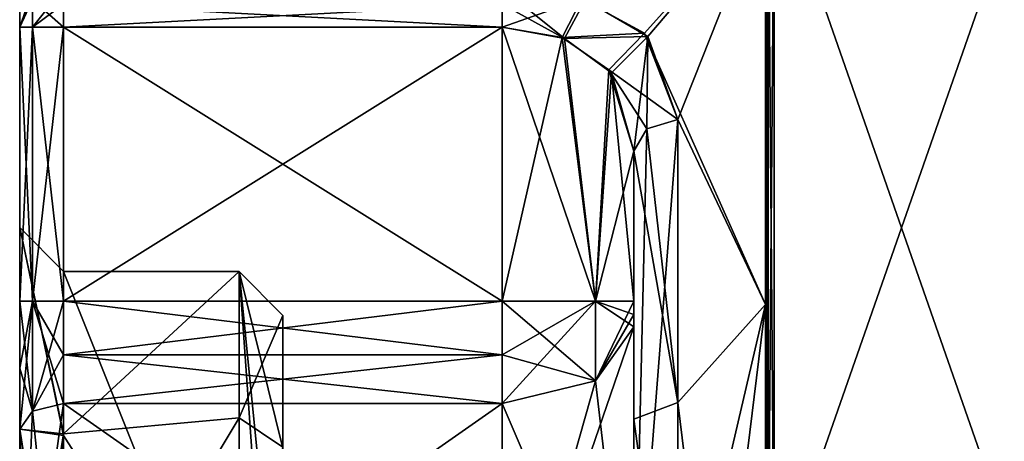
# Model space of a CAD drawing. Extents: x -23 to 700, y -1799 to -1.
# Tile 126 of 212: x -23 to -12, y -25 to -20. Entities that reach past the tile are written whole.
import ezdxf

# ---------------------------------------------------------------- set-up
doc = ezdxf.new("R2010")
doc.units = 0
doc.header["$LTSCALE"] = 67.568058
for name, color, linetype in [('1149', 7, 'CONTINUOUS'), ('1155', 7, 'CONTINUOUS'), ('1156', 7, 'CONTINUOUS'), ('1157', 7, 'CONTINUOUS'), ('1161', 7, 'CONTINUOUS'), ('1163', 7, 'CONTINUOUS'), ('1165', 7, 'CONTINUOUS'), ('1169', 7, 'CONTINUOUS'), ('1170', 7, 'CONTINUOUS'), ('1171', 7, 'CONTINUOUS'), ('1172', 7, 'CONTINUOUS'), ('1173', 7, 'CONTINUOUS'), ('1174', 7, 'CONTINUOUS'), ('1176', 7, 'CONTINUOUS'), ('1177', 7, 'CONTINUOUS'), ('1178', 7, 'CONTINUOUS'), ('1183', 7, 'CONTINUOUS'), ('1184', 7, 'CONTINUOUS'), ('1185', 7, 'CONTINUOUS'), ('1186', 7, 'CONTINUOUS'), ('1188', 7, 'CONTINUOUS'), ('1189', 7, 'CONTINUOUS'), ('1190', 7, 'CONTINUOUS'), ('1191', 7, 'CONTINUOUS'), ('1194', 7, 'CONTINUOUS'), ('1197', 7, 'CONTINUOUS'), ('1198', 7, 'CONTINUOUS'), ('1199', 7, 'CONTINUOUS'), ('1203', 7, 'CONTINUOUS'), ('1204', 7, 'CONTINUOUS'), ('1205', 7, 'CONTINUOUS'), ('1206', 7, 'CONTINUOUS'), ('1207', 7, 'CONTINUOUS'), ('1212', 7, 'CONTINUOUS'), ('1214', 7, 'CONTINUOUS'), ('1215', 7, 'CONTINUOUS'), ('1243', 7, 'CONTINUOUS'), ('1247', 7, 'CONTINUOUS')]:
    doc.layers.add(name, color=color, linetype=linetype)

msp = doc.modelspace()

# ---------------------------------------------------------------- linework, layer by layer
at = {"layer": '1149', "color": 7, "linetype": 'CONTINUOUS'}
for points in [[(-23.1, -19.25, 0), (-23.1, -20.218, -4), (-23.1, -20.218, 4), (-23.1, -19.25, 0)], [(-23.1, -20.218, -4), (-23.1, -23.336, -4), (-23.1, -20.218, 4), (-23.1, -20.218, -4)], [(-23.1, -20.218, 4), (-23.1, -23.336, -4), (-23.1, -22.5, 0.001), (-23.1, -20.218, 4)], [(-23.1, -23.336, 4), (-23.1, -20.218, 4), (-23.1, -22.5, 0.001), (-23.1, -23.336, 4)], [(-23.1, -24.102, -4.12), (-23.1, -24.794, -4.469), (-23.1, -22.5, 0.001), (-23.1, -24.102, -4.12)], [(-23.1, -23.336, -4), (-23.1, -24.102, -4.12), (-23.1, -22.5, 0.001), (-23.1, -23.336, -4)], [(-23.1, -24.102, 4.12), (-23.1, -23.336, 4), (-23.1, -22.5, 0.001), (-23.1, -24.102, 4.12)], [(-23.1, -24.794, 4.469), (-23.1, -24.102, 4.12), (-23.1, -22.5, 0.001), (-23.1, -24.794, 4.469)]]:
    msp.add_3dface(points, dxfattribs=at)
at = {"layer": '1155', "color": 7, "linetype": 'CONTINUOUS'}
for points in [[(-14.6, -18.75), (-14.6, -23.375, 8.011), (-14.6, -17.1, 4.776), (-14.6, -18.75)], [(-14.6, -17.1, 4.776), (-14.6, -23.375, 8.011), (-14.6, -17.645, 5.863), (-14.6, -17.1, 4.776)], [(-14.6, -17.645, 5.863), (-14.6, -23.375, 8.011), (-14.6, -18.414, 7.052), (-14.6, -17.645, 5.863)], [(-14.6, -18.414, 7.052), (-14.6, -23.375, 8.011), (-14.6, -29.315, 11.827), (-14.6, -18.414, 7.052)], [(-14.6, -26.685, 11.827), (-14.6, -18.414, 7.052), (-14.6, -29.315, 11.827), (-14.6, -26.685, 11.827)], [(-14.6, -23.375, -8.011), (-14.6, -18.75), (-14.6, -18.415, -7.052), (-14.6, -23.375, -8.011)], [(-14.6, -26.685, -11.827), (-14.6, -23.375, -8.011), (-14.6, -18.415, -7.052), (-14.6, -26.685, -11.827)], [(-14.6, -32.625, -8.011), (-14.6, -23.375, -8.011), (-14.6, -26.685, -11.827), (-14.6, -32.625, -8.011)], [(-14.6, -23.375, 8.011), (-14.6, -32.625, 8.011), (-14.6, -29.315, 11.827), (-14.6, -23.375, 8.011)]]:
    msp.add_3dface(points, dxfattribs=at)
at = {"layer": '1156', "color": 7, "linetype": 'CONTINUOUS'}
for points in [[(-15.941, -20.324, 5.162), (-14.6, -18.75), (-16.655, -19.907, 4.48), (-15.941, -20.324, 5.162)], [(-15.6, -21.267, 6.343), (-14.6, -18.75), (-15.941, -20.324, 5.162), (-15.6, -21.267, 6.343)], [(-14.6, -23.375, 8.011), (-14.6, -18.75), (-15.6, -21.267, 6.343), (-14.6, -23.375, 8.011)], [(-15.6, -27.661, 9.244), (-14.6, -23.375, 8.011), (-15.6, -21.267, 6.343), (-15.6, -27.661, 9.244)], [(-14.6, -32.625, 8.011), (-14.6, -23.375, 8.011), (-15.6, -31.51, 8.558), (-14.6, -32.625, 8.011)], [(-15.6, -31.51, 8.558), (-14.6, -23.375, 8.011), (-15.6, -27.661, 9.244), (-15.6, -31.51, 8.558)]]:
    msp.add_3dface(points, dxfattribs=at)
at = {"layer": '1157', "color": 7, "linetype": 'CONTINUOUS'}
for points in [[(-16.693, -19.895, -4.459), (-14.6, -18.75), (-15.979, -20.286, -5.105), (-16.693, -19.895, -4.459)], [(-14.6, -18.75), (-14.6, -23.375, -8.011), (-15.979, -20.286, -5.105), (-14.6, -18.75)], [(-15.979, -20.286, -5.105), (-14.6, -23.375, -8.011), (-15.6, -21.267, -6.343), (-15.979, -20.286, -5.105)], [(-15.6, -21.267, -6.343), (-14.6, -23.375, -8.011), (-15.6, -24.492, -8.559), (-15.6, -21.267, -6.343)], [(-14.6, -23.375, -8.011), (-14.6, -32.625, -8.011), (-15.6, -24.492, -8.559), (-14.6, -23.375, -8.011)], [(-15.6, -24.492, -8.559), (-14.6, -32.625, -8.011), (-15.6, -28.344, -9.244), (-15.6, -24.492, -8.559)]]:
    msp.add_3dface(points, dxfattribs=at)
at = {"layer": '1161', "color": 7, "linetype": 'CONTINUOUS'}
for points in [[(-14.5, -18.347, -7.128), (-11.6, -18.347, -7.128), (-11.6, -26.653, -11.924), (-14.5, -18.347, -7.128)], [(-14.5, -18.347, -7.128), (-11.6, -26.653, -11.924), (-14.5, -26.653, -11.924), (-14.5, -18.347, -7.128)]]:
    msp.add_3dface(points, dxfattribs=at)
at = {"layer": '1163', "color": 7, "linetype": 'CONTINUOUS'}
for points in [[(-14.5, -26.653, 11.924), (-11.6, -26.653, 11.924), (-11.6, -18.347, 7.128), (-14.5, -26.653, 11.924)], [(-14.5, -26.653, 11.924), (-11.6, -18.347, 7.128), (-14.5, -18.347, 7.128), (-14.5, -26.653, 11.924)]]:
    msp.add_3dface(points, dxfattribs=at)
at = {"layer": '1165', "color": 7, "linetype": 'CONTINUOUS'}
for points in [[(-16.1, -23.336, -6), (-16.1, -21.631, -6), (-16.1, -24.682, -8.097), (-16.1, -23.336, -6)], [(-16.1, -23.628, 6.094), (-16.1, -28, 7.5), (-16.1, -21.631, 6), (-16.1, -23.628, 6.094)], [(-16.1, -21.631, 6), (-16.1, -28, 7.5), (-16.1, -27.679, 8.744), (-16.1, -21.631, 6)], [(-16.1, -23.489, 6.024), (-16.1, -23.628, 6.094), (-16.1, -21.631, 6), (-16.1, -23.489, 6.024)], [(-16.1, -23.336, 6), (-16.1, -23.489, 6.024), (-16.1, -21.631, 6), (-16.1, -23.336, 6)], [(-16.1, -23.489, -6.024), (-16.1, -23.336, -6), (-16.1, -24.682, -8.097), (-16.1, -23.489, -6.024)], [(-16.1, -23.628, -6.094), (-16.1, -23.489, -6.024), (-16.1, -24.682, -8.097), (-16.1, -23.628, -6.094)], [(-16.1, -28, -7.5), (-16.1, -23.628, -6.094), (-16.1, -24.682, -8.097), (-16.1, -28, -7.5)], [(-16.1, -28.326, -8.744), (-16.1, -28, -7.5), (-16.1, -24.682, -8.097), (-16.1, -28.326, -8.744)]]:
    msp.add_3dface(points, dxfattribs=at)
at = {"layer": '1169', "color": 7, "linetype": 'CONTINUOUS'}
for points in [[(-22.6, -28, -6), (-22.6, -24.502, -4.875), (-17.6, -28, -6), (-22.6, -28, -6)], [(-17.6, -28, -6), (-22.6, -24.502, -4.875), (-17.6, -24.502, -4.875), (-17.6, -28, -6)]]:
    msp.add_3dface(points, dxfattribs=at)
at = {"layer": '1170', "color": 7, "linetype": 'CONTINUOUS'}
for points in [[(-22.6, -23.949, -4.596), (-22.6, -23.336, -4.5), (-17.6, -23.948, -4.596), (-22.6, -23.949, -4.596)], [(-17.6, -23.948, -4.596), (-22.6, -23.336, -4.5), (-17.6, -23.336, -4.5), (-17.6, -23.948, -4.596)], [(-17.6, -24.502, -4.875), (-22.6, -23.949, -4.596), (-17.6, -23.948, -4.596), (-17.6, -24.502, -4.875)], [(-17.6, -24.502, -4.875), (-22.6, -24.502, -4.875), (-22.6, -23.949, -4.596), (-17.6, -24.502, -4.875)]]:
    msp.add_3dface(points, dxfattribs=at)
at = {"layer": '1171', "color": 7, "linetype": 'CONTINUOUS'}
for points in [[(-17.6, -23.336, -4.5), (-22.6, -23.336, -4.5), (-17.6, -20.218, -4.5), (-17.6, -23.336, -4.5)], [(-22.6, -23.336, -4.5), (-22.6, -20.218, -4.5), (-17.6, -20.218, -4.5), (-22.6, -23.336, -4.5)]]:
    msp.add_3dface(points, dxfattribs=at)
at = {"layer": '1172', "color": 7, "linetype": 'CONTINUOUS'}
for points in [[(-22.6, -20.218, 4.5), (-22.6, -23.336, 4.5), (-17.6, -23.336, 4.5), (-22.6, -20.218, 4.5)], [(-17.6, -20.218, 4.5), (-22.6, -20.218, 4.5), (-17.6, -23.336, 4.5), (-17.6, -20.218, 4.5)]]:
    msp.add_3dface(points, dxfattribs=at)
at = {"layer": '1173', "color": 7, "linetype": 'CONTINUOUS'}
for points in [[(-17.6, -23.336, 4.5), (-22.6, -23.336, 4.5), (-22.6, -23.949, 4.596), (-17.6, -23.336, 4.5)], [(-17.6, -23.336, 4.5), (-22.6, -23.949, 4.596), (-17.6, -23.949, 4.596), (-17.6, -23.336, 4.5)], [(-22.6, -23.949, 4.596), (-22.6, -24.502, 4.875), (-17.6, -23.949, 4.596), (-22.6, -23.949, 4.596)], [(-17.6, -23.949, 4.596), (-22.6, -24.502, 4.875), (-17.6, -24.502, 4.875), (-17.6, -23.949, 4.596)]]:
    msp.add_3dface(points, dxfattribs=at)
at = {"layer": '1174', "color": 7, "linetype": 'CONTINUOUS'}
for points in [[(-17.6, -24.502, 4.875), (-22.6, -24.502, 4.875), (-22.6, -28, 6), (-17.6, -24.502, 4.875)], [(-17.6, -24.502, 4.875), (-22.6, -28, 6), (-17.6, -28, 6), (-17.6, -24.502, 4.875)]]:
    msp.add_3dface(points, dxfattribs=at)
at = {"layer": '1176', "color": 7, "linetype": 'CONTINUOUS'}
for points in [[(-17.6, -20.218, 4.5), (-17.6, -23.336, 4.5), (-16.539, -23.336, 4.939), (-17.6, -20.218, 4.5)], [(-17.6, -20.218, 4.5), (-16.539, -23.336, 4.939), (-16.891, -20.345, 4.678), (-17.6, -20.218, 4.5)], [(-16.891, -20.345, 4.678), (-16.539, -23.336, 4.939), (-16.356, -20.739, 5.162), (-16.891, -20.345, 4.678)], [(-16.539, -23.336, 4.939), (-16.1, -23.336, 6), (-16.356, -20.739, 5.162), (-16.539, -23.336, 4.939)], [(-16.1, -23.336, 6), (-16.1, -21.631, 6), (-16.356, -20.739, 5.162), (-16.1, -23.336, 6)]]:
    msp.add_3dface(points, dxfattribs=at)
at = {"layer": '1177', "color": 7, "linetype": 'CONTINUOUS'}
for points in [[(-17.6, -23.336, 4.5), (-17.6, -23.949, 4.596), (-16.539, -24.246, 5.232), (-17.6, -23.336, 4.5)], [(-16.539, -23.336, 4.939), (-17.6, -23.336, 4.5), (-16.539, -24.246, 5.232), (-16.539, -23.336, 4.939)], [(-16.1, -23.628, 6.094), (-16.1, -23.489, 6.024), (-16.539, -23.336, 4.939), (-16.1, -23.628, 6.094)], [(-16.1, -23.628, 6.094), (-16.539, -23.336, 4.939), (-16.539, -24.246, 5.232), (-16.1, -23.628, 6.094)], [(-16.1, -23.489, 6.024), (-16.1, -23.336, 6), (-16.539, -23.336, 4.939), (-16.1, -23.489, 6.024)], [(-17.6, -23.949, 4.596), (-17.6, -24.502, 4.875), (-16.539, -24.246, 5.232), (-17.6, -23.949, 4.596)]]:
    msp.add_3dface(points, dxfattribs=at)
at = {"layer": '1178', "color": 7, "linetype": 'CONTINUOUS'}
for points in [[(-16.1, -28, 7.5), (-16.1, -23.628, 6.094), (-17.6, -28, 6), (-16.1, -28, 7.5)], [(-17.6, -28, 6), (-16.1, -23.628, 6.094), (-16.539, -24.246, 5.232), (-17.6, -28, 6)], [(-17.6, -24.502, 4.875), (-17.6, -28, 6), (-16.539, -24.246, 5.232), (-17.6, -24.502, 4.875)]]:
    msp.add_3dface(points, dxfattribs=at)
at = {"layer": '1183', "color": 7, "linetype": 'CONTINUOUS'}
for points in [[(-16.1, -23.628, -6.094), (-16.1, -28, -7.5), (-16.539, -24.246, -5.232), (-16.1, -23.628, -6.094)], [(-16.1, -28, -7.5), (-17.6, -24.502, -4.875), (-16.539, -24.246, -5.232), (-16.1, -28, -7.5)], [(-16.1, -28, -7.5), (-17.6, -28, -6), (-17.6, -24.502, -4.875), (-16.1, -28, -7.5)]]:
    msp.add_3dface(points, dxfattribs=at)
at = {"layer": '1184', "color": 7, "linetype": 'CONTINUOUS'}
for points in [[(-17.6, -24.502, -4.875), (-17.6, -23.948, -4.596), (-16.539, -23.336, -4.939), (-17.6, -24.502, -4.875)], [(-16.539, -24.246, -5.232), (-17.6, -24.502, -4.875), (-16.539, -23.336, -4.939), (-16.539, -24.246, -5.232)], [(-17.6, -23.948, -4.596), (-17.6, -23.336, -4.5), (-16.539, -23.336, -4.939), (-17.6, -23.948, -4.596)], [(-16.1, -23.336, -6), (-16.1, -23.489, -6.024), (-16.539, -24.246, -5.232), (-16.1, -23.336, -6)], [(-16.1, -23.336, -6), (-16.539, -24.246, -5.232), (-16.539, -23.336, -4.939), (-16.1, -23.336, -6)], [(-16.1, -23.489, -6.024), (-16.1, -23.628, -6.094), (-16.539, -24.246, -5.232), (-16.1, -23.489, -6.024)]]:
    msp.add_3dface(points, dxfattribs=at)
at = {"layer": '1185', "color": 7, "linetype": 'CONTINUOUS'}
for points in [[(-17.6, -23.336, -4.5), (-17.6, -20.218, -4.5), (-16.919, -20.334, -4.663), (-17.6, -23.336, -4.5)], [(-16.539, -23.336, -4.939), (-17.6, -23.336, -4.5), (-16.919, -20.334, -4.663), (-16.539, -23.336, -4.939)], [(-16.384, -20.703, -5.122), (-16.539, -23.336, -4.939), (-16.919, -20.334, -4.663), (-16.384, -20.703, -5.122)], [(-16.1, -21.631, -6), (-16.539, -23.336, -4.939), (-16.384, -20.703, -5.122), (-16.1, -21.631, -6)], [(-16.1, -21.631, -6), (-16.1, -23.336, -6), (-16.539, -23.336, -4.939), (-16.1, -21.631, -6)]]:
    msp.add_3dface(points, dxfattribs=at)
at = {"layer": '1186', "color": 7, "linetype": 'CONTINUOUS'}
for points in [[(-20.1, -23.5, 0.006), (-20.1, -25.001, -3.355), (-20.1, -25.5, -2.5), (-20.1, -23.5, 0.006)], [(-20.1, -25.01, 3.363), (-20.1, -23.5, 0.006), (-20.1, -25.5, 2.5), (-20.1, -25.01, 3.363)], [(-20.1, -25.5, 2.5), (-20.1, -23.5, 0.006), (-20.1, -25.5, -2.5), (-20.1, -25.5, 2.5)]]:
    msp.add_3dface(points, dxfattribs=at)
at = {"layer": '1188', "color": 7, "linetype": 'CONTINUOUS'}
for points in [[(-22.6, -23, 0.012), (-20.6, -28, 5), (-22.6, -24.865, 3.895), (-22.6, -23, 0.012)], [(-20.6, -28, 5), (-22.6, -23, 0.012), (-20.6, -23, 0.007), (-20.6, -28, 5)], [(-22.6, -23, 0.012), (-22.6, -24.849, -3.882), (-20.6, -23, 0.007), (-22.6, -23, 0.012)], [(-20.6, -23, 0.007), (-22.6, -24.849, -3.882), (-20.6, -24.667, -3.727), (-20.6, -23, 0.007)], [(-22.6, -28, -5), (-20.6, -28, -5), (-20.6, -24.667, -3.727), (-22.6, -28, -5)], [(-22.6, -24.849, -3.882), (-22.6, -28, -5), (-20.6, -24.667, -3.727), (-22.6, -24.849, -3.882)], [(-20.6, -28, 5), (-22.6, -28, 5), (-22.6, -24.865, 3.895), (-20.6, -28, 5)]]:
    msp.add_3dface(points, dxfattribs=at)
at = {"layer": '1189', "color": 7, "linetype": 'CONTINUOUS'}
for points in [[(-22.6, -20.218, 4.5), (-17.6, -19.957, 4.427), (-22.6, -19.956, 4.426), (-22.6, -20.218, 4.5)], [(-22.6, -20.218, 4.5), (-17.6, -20.218, 4.5), (-17.6, -19.957, 4.427), (-22.6, -20.218, 4.5)]]:
    msp.add_3dface(points, dxfattribs=at)
at = {"layer": '1190', "color": 7, "linetype": 'CONTINUOUS'}
for points in [[(-16.655, -19.907, 4.48), (-17.6, -19.773, 4.229), (-16.891, -20.345, 4.678), (-16.655, -19.907, 4.48)], [(-16.891, -20.345, 4.678), (-17.6, -19.773, 4.229), (-17.6, -19.957, 4.427), (-16.891, -20.345, 4.678)], [(-17.6, -20.218, 4.5), (-16.891, -20.345, 4.678), (-17.6, -19.957, 4.427), (-17.6, -20.218, 4.5)], [(-15.941, -20.324, 5.162), (-16.655, -19.907, 4.48), (-16.891, -20.345, 4.678), (-15.941, -20.324, 5.162)], [(-15.941, -20.324, 5.162), (-16.891, -20.345, 4.678), (-16.356, -20.739, 5.162), (-15.941, -20.324, 5.162)], [(-16.1, -21.631, 6), (-15.941, -20.324, 5.162), (-16.356, -20.739, 5.162), (-16.1, -21.631, 6)], [(-15.941, -20.324, 5.162), (-16.1, -21.631, 6), (-15.954, -21.374, 6.242), (-15.941, -20.324, 5.162)], [(-15.6, -21.267, 6.343), (-15.941, -20.324, 5.162), (-15.954, -21.374, 6.242), (-15.6, -21.267, 6.343)]]:
    msp.add_3dface(points, dxfattribs=at)
at = {"layer": '1191', "color": 7, "linetype": 'CONTINUOUS'}
for points in [[(-15.6, -27.661, 9.244), (-15.6, -21.267, 6.343), (-16.1, -27.679, 8.744), (-15.6, -27.661, 9.244)], [(-16.1, -27.679, 8.744), (-15.6, -21.267, 6.343), (-15.954, -21.374, 6.242), (-16.1, -27.679, 8.744)], [(-16.1, -21.631, 6), (-16.1, -27.679, 8.744), (-15.954, -21.374, 6.242), (-16.1, -21.631, 6)]]:
    msp.add_3dface(points, dxfattribs=at)
at = {"layer": '1194', "color": 7, "linetype": 'CONTINUOUS'}
for points in [[(-23.1, -19.25, 0), (-23.1, -20.218, 4), (-22.6, -18.75), (-23.1, -19.25, 0)], [(-23.1, -20.218, 4), (-22.6, -18.938, 1.855), (-22.6, -18.75), (-23.1, -20.218, 4)], [(-22.6, -18.938, 1.855), (-23.1, -20.218, 4), (-22.954, -19.903, 4.162), (-22.6, -18.938, 1.855)], [(-23.1, -20.218, -4), (-23.1, -19.25, 0), (-22.953, -19.903, -4.162), (-23.1, -20.218, -4)]]:
    msp.add_3dface(points, dxfattribs=at)
at = {"layer": '1197', "color": 7, "linetype": 'CONTINUOUS'}
for points in [[(-15.6, -21.267, -6.343), (-15.6, -24.492, -8.559), (-15.954, -21.374, -6.242), (-15.6, -21.267, -6.343)], [(-15.6, -24.492, -8.559), (-16.1, -21.631, -6), (-15.954, -21.374, -6.242), (-15.6, -24.492, -8.559)], [(-16.1, -21.631, -6), (-15.6, -24.492, -8.559), (-16.1, -24.682, -8.097), (-16.1, -21.631, -6)], [(-15.6, -24.492, -8.559), (-15.6, -28.344, -9.244), (-16.1, -24.682, -8.097), (-15.6, -24.492, -8.559)], [(-15.6, -28.344, -9.244), (-16.1, -28.326, -8.744), (-16.1, -24.682, -8.097), (-15.6, -28.344, -9.244)]]:
    msp.add_3dface(points, dxfattribs=at)
at = {"layer": '1198', "color": 7, "linetype": 'CONTINUOUS'}
for points in [[(-17.6, -20.218, -4.5), (-16.693, -19.895, -4.459), (-16.919, -20.334, -4.663), (-17.6, -20.218, -4.5)], [(-16.693, -19.895, -4.459), (-17.6, -20.218, -4.5), (-17.6, -19.957, -4.427), (-16.693, -19.895, -4.459)], [(-16.693, -19.895, -4.459), (-15.979, -20.286, -5.105), (-16.919, -20.334, -4.663), (-16.693, -19.895, -4.459)], [(-15.979, -20.286, -5.105), (-16.384, -20.703, -5.122), (-16.919, -20.334, -4.663), (-15.979, -20.286, -5.105)], [(-15.979, -20.286, -5.105), (-15.6, -21.267, -6.343), (-16.384, -20.703, -5.122), (-15.979, -20.286, -5.105)], [(-16.384, -20.703, -5.122), (-15.6, -21.267, -6.343), (-15.954, -21.374, -6.242), (-16.384, -20.703, -5.122)], [(-16.1, -21.631, -6), (-16.384, -20.703, -5.122), (-15.954, -21.374, -6.242), (-16.1, -21.631, -6)]]:
    msp.add_3dface(points, dxfattribs=at)
at = {"layer": '1199', "color": 7, "linetype": 'CONTINUOUS'}
for points in [[(-17.6, -20.218, -4.5), (-22.6, -20.218, -4.5), (-22.6, -19.957, -4.427), (-17.6, -20.218, -4.5)], [(-17.6, -19.957, -4.427), (-17.6, -20.218, -4.5), (-22.6, -19.957, -4.427), (-17.6, -19.957, -4.427)]]:
    msp.add_3dface(points, dxfattribs=at)
at = {"layer": '1203', "color": 7, "linetype": 'CONTINUOUS'}
for points in [[(-23.1, -22.5, 0.001), (-23.1, -24.794, -4.469), (-22.6, -24.849, -3.882), (-23.1, -22.5, 0.001)], [(-23.1, -24.794, 4.469), (-23.1, -22.5, 0.001), (-22.6, -24.865, 3.895), (-23.1, -24.794, 4.469)], [(-23.1, -22.5, 0.001), (-22.6, -24.849, -3.882), (-22.6, -23, 0.012), (-23.1, -22.5, 0.001)], [(-23.1, -22.5, 0.001), (-22.6, -23, 0.012), (-22.6, -24.865, 3.895), (-23.1, -22.5, 0.001)], [(-22.6, -28, 6), (-22.6, -24.502, 4.875), (-23.1, -28, 5.5), (-22.6, -28, 6)], [(-23.1, -28, 5.5), (-22.6, -24.502, 4.875), (-22.954, -24.588, 4.756), (-23.1, -28, 5.5)], [(-22.6, -24.502, -4.875), (-22.6, -28, -6), (-22.954, -24.588, -4.756), (-22.6, -24.502, -4.875)], [(-22.6, -28, -6), (-23.1, -24.794, -4.469), (-22.954, -24.588, -4.756), (-22.6, -28, -6)], [(-23.1, -24.794, 4.469), (-23.1, -28, 5.5), (-22.954, -24.588, 4.756), (-23.1, -24.794, 4.469)], [(-23.1, -24.794, -4.469), (-22.6, -28, -6), (-23.1, -28, -5.5), (-23.1, -24.794, -4.469)], [(-22.6, -24.849, -3.882), (-23.1, -24.794, -4.469), (-23.1, -28, -5.5), (-22.6, -24.849, -3.882)], [(-22.6, -28, 5), (-23.1, -24.794, 4.469), (-22.6, -24.865, 3.895), (-22.6, -28, 5)], [(-23.1, -24.794, 4.469), (-22.6, -28, 5), (-22.954, -28, 5.146), (-23.1, -24.794, 4.469)], [(-23.1, -24.794, 4.469), (-22.954, -28, 5.146), (-23.1, -28, 5.5), (-23.1, -24.794, 4.469)], [(-22.6, -24.849, -3.882), (-23.1, -28, -5.5), (-22.954, -28, -5.146), (-22.6, -24.849, -3.882)], [(-22.6, -28, -5), (-22.6, -24.849, -3.882), (-22.954, -28, -5.146), (-22.6, -28, -5)]]:
    msp.add_3dface(points, dxfattribs=at)
at = {"layer": '1204', "color": 7, "linetype": 'CONTINUOUS'}
for points in [[(-23.1, -24.794, -4.469), (-23.1, -24.102, -4.12), (-22.954, -23.336, -4.354), (-23.1, -24.794, -4.469)], [(-22.954, -24.588, -4.756), (-23.1, -24.794, -4.469), (-22.954, -23.336, -4.354), (-22.954, -24.588, -4.756)], [(-23.1, -24.102, -4.12), (-23.1, -23.336, -4), (-22.954, -23.336, -4.354), (-23.1, -24.102, -4.12)], [(-22.6, -23.336, -4.5), (-22.6, -23.949, -4.596), (-22.954, -24.588, -4.756), (-22.6, -23.336, -4.5)], [(-22.6, -23.336, -4.5), (-22.954, -24.588, -4.756), (-22.954, -23.336, -4.354), (-22.6, -23.336, -4.5)], [(-22.6, -23.949, -4.596), (-22.6, -24.502, -4.875), (-22.954, -24.588, -4.756), (-22.6, -23.949, -4.596)]]:
    msp.add_3dface(points, dxfattribs=at)
at = {"layer": '1205', "color": 7, "linetype": 'CONTINUOUS'}
for points in [[(-23.1, -23.336, -4), (-23.1, -20.218, -4), (-22.953, -20.218, -4.354), (-23.1, -23.336, -4)], [(-22.954, -23.336, -4.354), (-23.1, -23.336, -4), (-22.953, -20.218, -4.354), (-22.954, -23.336, -4.354)], [(-22.6, -20.218, -4.5), (-22.6, -23.336, -4.5), (-22.954, -23.336, -4.354), (-22.6, -20.218, -4.5)], [(-22.6, -20.218, -4.5), (-22.954, -23.336, -4.354), (-22.953, -20.218, -4.354), (-22.6, -20.218, -4.5)]]:
    msp.add_3dface(points, dxfattribs=at)
at = {"layer": '1206', "color": 7, "linetype": 'CONTINUOUS'}
for points in [[(-23.1, -20.218, 4), (-23.1, -23.336, 4), (-22.954, -23.336, 4.354), (-23.1, -20.218, 4)], [(-23.1, -20.218, 4), (-22.954, -23.336, 4.354), (-22.954, -20.218, 4.353), (-23.1, -20.218, 4)], [(-22.6, -23.336, 4.5), (-22.6, -20.218, 4.5), (-22.954, -20.218, 4.353), (-22.6, -23.336, 4.5)], [(-22.954, -23.336, 4.354), (-22.6, -23.336, 4.5), (-22.954, -20.218, 4.353), (-22.954, -23.336, 4.354)]]:
    msp.add_3dface(points, dxfattribs=at)
at = {"layer": '1207', "color": 7, "linetype": 'CONTINUOUS'}
for points in [[(-23.1, -23.336, 4), (-23.1, -24.102, 4.12), (-22.954, -24.588, 4.756), (-23.1, -23.336, 4)], [(-23.1, -23.336, 4), (-22.954, -24.588, 4.756), (-22.954, -23.336, 4.354), (-23.1, -23.336, 4)], [(-22.6, -23.949, 4.596), (-22.6, -23.336, 4.5), (-22.954, -23.336, 4.354), (-22.6, -23.949, 4.596)], [(-22.6, -24.502, 4.875), (-22.6, -23.949, 4.596), (-22.954, -23.336, 4.354), (-22.6, -24.502, 4.875)], [(-22.954, -24.588, 4.756), (-22.6, -24.502, 4.875), (-22.954, -23.336, 4.354), (-22.954, -24.588, 4.756)], [(-23.1, -24.102, 4.12), (-23.1, -24.794, 4.469), (-22.954, -24.588, 4.756), (-23.1, -24.102, 4.12)]]:
    msp.add_3dface(points, dxfattribs=at)
at = {"layer": '1212', "color": 7, "linetype": 'CONTINUOUS'}
for points in [[(-20.1, -23.5, 0.006), (-20.1, -25.01, 3.363), (-20.6, -23, 0.007), (-20.1, -23.5, 0.006)], [(-20.1, -23.5, 0.006), (-20.6, -23, 0.007), (-20.6, -24.667, -3.727), (-20.1, -23.5, 0.006)], [(-20.1, -25.01, 3.363), (-20.1, -28, 4.5), (-20.6, -23, 0.007), (-20.1, -25.01, 3.363)], [(-20.6, -23, 0.007), (-20.1, -28, 4.5), (-20.246, -28, 4.854), (-20.6, -23, 0.007)], [(-20.6, -28, 5), (-20.6, -23, 0.007), (-20.246, -28, 4.854), (-20.6, -28, 5)], [(-20.1, -25.001, -3.355), (-20.1, -23.5, 0.006), (-20.6, -24.667, -3.727), (-20.1, -25.001, -3.355)], [(-20.6, -28, -5), (-20.1, -25.001, -3.355), (-20.6, -24.667, -3.727), (-20.6, -28, -5)]]:
    msp.add_3dface(points, dxfattribs=at)
at = {"layer": '1214', "color": 7, "linetype": 'CONTINUOUS'}
for points in [[(-23.1, -20.218, 4), (-22.954, -20.218, 4.353), (-22.954, -19.903, 4.162), (-23.1, -20.218, 4)], [(-22.954, -20.218, 4.353), (-22.6, -20.218, 4.5), (-22.954, -19.903, 4.162), (-22.954, -20.218, 4.353)], [(-22.954, -19.903, 4.162), (-22.6, -20.218, 4.5), (-22.6, -19.956, 4.426), (-22.954, -19.903, 4.162)]]:
    msp.add_3dface(points, dxfattribs=at)
at = {"layer": '1215', "color": 7, "linetype": 'CONTINUOUS'}
for points in [[(-22.6, -19.773, -4.229), (-22.953, -20.218, -4.354), (-22.953, -19.903, -4.162), (-22.6, -19.773, -4.229)], [(-22.953, -20.218, -4.354), (-22.6, -19.773, -4.229), (-22.6, -19.957, -4.427), (-22.953, -20.218, -4.354)], [(-22.953, -20.218, -4.354), (-23.1, -20.218, -4), (-22.953, -19.903, -4.162), (-22.953, -20.218, -4.354)], [(-22.6, -20.218, -4.5), (-22.953, -20.218, -4.354), (-22.6, -19.957, -4.427), (-22.6, -20.218, -4.5)]]:
    msp.add_3dface(points, dxfattribs=at)
at = {"layer": '1243', "color": 7, "linetype": 'CONTINUOUS'}
for points in [[(-14.571, -18.367, 7.106), (-14.6, -18.414, 7.052), (-14.571, -26.663, 11.895), (-14.571, -18.367, 7.106)], [(-14.5, -26.653, 11.924), (-14.5, -18.347, 7.128), (-14.571, -18.367, 7.106), (-14.5, -26.653, 11.924)], [(-14.5, -26.653, 11.924), (-14.571, -18.367, 7.106), (-14.571, -26.663, 11.895), (-14.5, -26.653, 11.924)], [(-14.6, -18.414, 7.052), (-14.6, -26.685, 11.827), (-14.571, -26.663, 11.895), (-14.6, -18.414, 7.052)]]:
    msp.add_3dface(points, dxfattribs=at)
at = {"layer": '1247', "color": 7, "linetype": 'CONTINUOUS'}
for points in [[(-14.6, -26.685, -11.827), (-14.6, -18.415, -7.052), (-14.571, -18.367, -7.106), (-14.6, -26.685, -11.827)], [(-14.571, -26.663, -11.895), (-14.6, -26.685, -11.827), (-14.571, -18.367, -7.106), (-14.571, -26.663, -11.895)], [(-14.5, -18.347, -7.128), (-14.5, -26.653, -11.924), (-14.571, -26.663, -11.895), (-14.5, -18.347, -7.128)], [(-14.5, -18.347, -7.128), (-14.571, -26.663, -11.895), (-14.571, -18.367, -7.106), (-14.5, -18.347, -7.128)]]:
    msp.add_3dface(points, dxfattribs=at)

doc.saveas('drawing.dxf')
